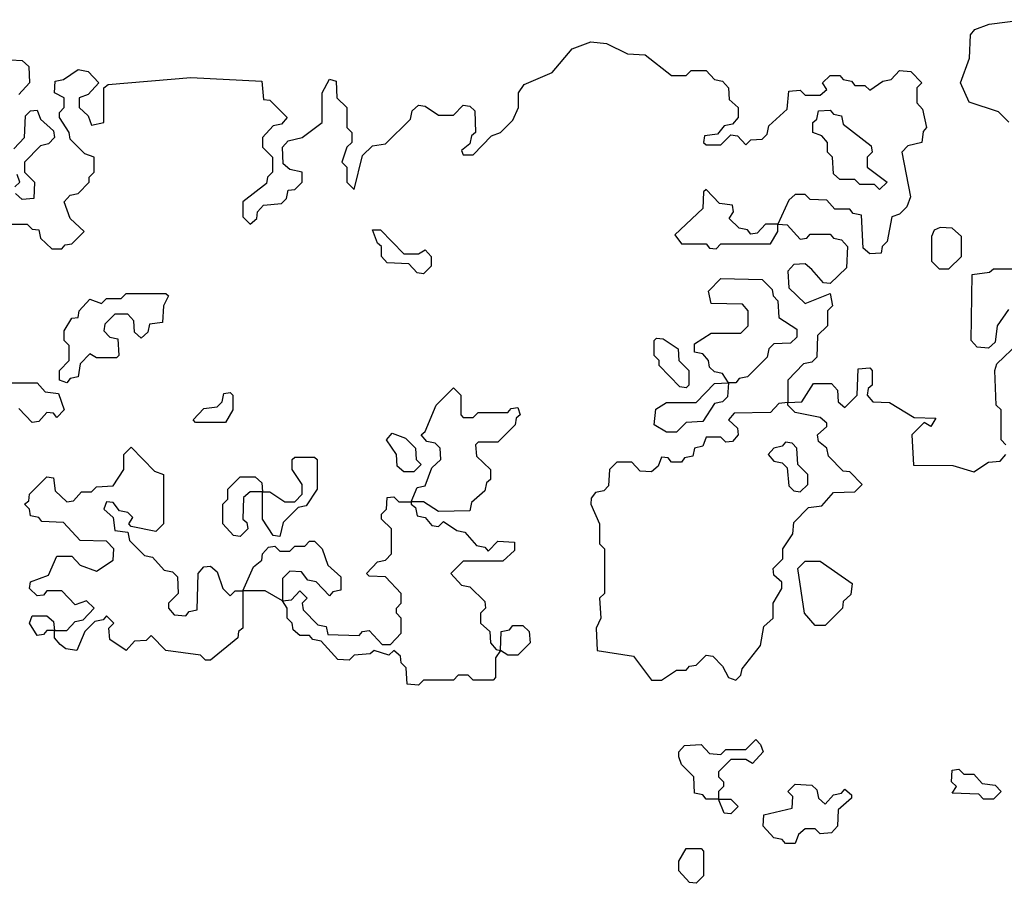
# Model space of a CAD drawing. Extents: x 2776963 to 2884430, y 684484 to 829250.
# Tile 143 of 256: x 2803950 to 2805937, y 798370 to 800112. Entities that reach past the tile are written whole.
import ezdxf

# ---------------------------------------------------------------- set-up
doc = ezdxf.new("R2010")
doc.units = 0

msp = doc.modelspace()

# ---------------------------------------------------------------- linework, layer by layer
at = {"layer": '0CON20XD'}
for points in [[(2805945.6, 799905.6), (2805925, 799926.7), (2805865.8, 799945.8), (2805848.6, 799985), (2805866.7, 800035), (2805868.3, 800081.7), (2805877.5, 800092.5), (2805906.2, 800103.8), (2805975, 800112.5)], [(2804945, 799910), (2804956.7, 799935), (2804956.7, 799965), (2804968, 799982), (2805024.1, 800005.9), (2805065, 800053.8), (2805102.3, 800067.7), (2805134.3, 800064.3), (2805176.7, 800043.3), (2805211.7, 800041.7), (2805265, 800000), (2805295, 800000), (2805305, 800010), (2805335, 800010), (2805351.7, 799991.7), (2805368.3, 799988.3), (2805380, 799975), (2805381.7, 799951.7), (2805400, 799935), (2805400, 799915), (2805388.3, 799901.7), (2805371.7, 799898.3), (2805358.3, 799881.7), (2805331.7, 799878.3), (2805330, 799865), (2805335, 799860), (2805365, 799860), (2805385, 799880), (2805398.3, 799878.3), (2805415, 799860), (2805425, 799870), (2805448.3, 799871.7), (2805458.3, 799881.7), (2805461.7, 799898.3), (2805498.3, 799931.7), (2805501.7, 799968.3), (2805525, 799970), (2805535, 799960), (2805565, 799960), (2805578.3, 799971.7), (2805570, 799985), (2805585, 800000), (2805605, 800000), (2805611.7, 799991.7), (2805628.3, 799988.3), (2805635, 799980), (2805655, 799980), (2805665, 799970), (2805691.7, 799988.3), (2805708.3, 799991.7), (2805725, 800010), (2805748.3, 800008.3), (2805770, 799985), (2805760, 799975), (2805760, 799945), (2805771.7, 799931.7), (2805780, 799895), (2805773, 799887), (2805770, 799865), (2805741.7, 799858.3), (2805730, 799845), (2805747.5, 799755), (2805740, 799735), (2805725, 799720), (2805710, 799715), (2805700, 799665), (2805690, 799655), (2805688.3, 799641.7), (2805665, 799640), (2805651.7, 799651.7), (2805648.3, 799718.3), (2805631.7, 799721.7), (2805625, 799730), (2805595, 799730), (2805578.3, 799748.3), (2805545, 799750), (2805535, 799760), (2805515, 799760), (2805501.7, 799748.3), (2805480, 799700), (2805455, 799700), (2805438.3, 799681.7), (2805425, 799680), (2805418.3, 799688.3), (2805401.7, 799691.7), (2805381.7, 799711.7), (2805390, 799725), (2805388.3, 799738.3), (2805361.7, 799741.7), (2805335, 799770), (2805330, 799765), (2805328.3, 799731.7), (2805271.7, 799678.3), (2805285, 799660), (2805335, 799660), (2805341.7, 799651.7), (2805355, 799650), (2805365, 799660), (2805465, 799660), (2805480, 799685), (2805480, 799700), (2805498.3, 799698.3), (2805525, 799670), (2805538.3, 799671.7), (2805545, 799680), (2805585, 799680), (2805591.7, 799671.7), (2805608.3, 799668.3), (2805620, 799655), (2805618.3, 799611.7), (2805585, 799580), (2805571.7, 799581.7), (2805548.3, 799608.3), (2805535, 799620), (2805511.7, 799618.3), (2805500, 799605), (2805501.7, 799571.7), (2805535, 799540), (2805585, 799560), (2805590, 799535), (2805580, 799525), (2805580, 799495), (2805560, 799475), (2805558.3, 799431.7), (2805548.3, 799421.7), (2805531.7, 799418.3), (2805500, 799385), (2805500, 799340), (2805481.7, 799338.3), (2805465, 799320), (2805391.7, 799318.3), (2805380, 799305), (2805398.3, 799288.3), (2805400, 799275), (2805388.3, 799261.7), (2805375, 799260), (2805365, 799270), (2805335, 799270), (2805328.3, 799251.7), (2805311.7, 799248.3), (2805308.3, 799231.7), (2805291.7, 799228.3), (2805285, 799220), (2805265, 799220), (2805258.3, 799228.3), (2805245, 799230), (2805238.3, 799211.7), (2805225, 799200), (2805201.7, 799201.7), (2805185, 799220), (2805155, 799220), (2805140, 799205), (2805138.3, 799171.7), (2805128.3, 799161.7), (2805111.7, 799158.3), (2805103, 799147), (2805102.5, 799135), (2805120, 799095), (2805120, 799055), (2805130, 799045), (2805130, 798955), (2805120, 798945), (2805122.5, 798905), (2805113.3, 798885), (2805115, 798840), (2805188.3, 798828.3), (2805225, 798780), (2805245, 798780), (2805275, 798800), (2805295, 798800), (2805301.7, 798808.3), (2805315, 798810), (2805335, 798830), (2805348.3, 798828.3), (2805368.3, 798808.3), (2805380, 798785), (2805395, 798780), (2805405, 798790), (2805407.5, 798802.5), (2805445, 798850), (2805451.7, 798888.3), (2805470, 798905), (2805470, 798935), (2805487.5, 798965), (2805487.5, 798977.5), (2805471.7, 798991.7), (2805470, 799005), (2805490, 799025), (2805490, 799045), (2805510, 799075), (2805511.7, 799098.3), (2805541.7, 799128.3), (2805568.3, 799131.7), (2805591.7, 799158.3), (2805635, 799160), (2805650, 799175), (2805625, 799200), (2805611.7, 799201.7), (2805581.7, 799231.7), (2805578.3, 799248.3), (2805561.7, 799261.7), (2805560, 799275), (2805578.3, 799291.7), (2805578.3, 799298.3), (2805565, 799310), (2805515, 799320), (2805500, 799335), (2805500, 799340), (2805528.3, 799341.7), (2805551.7, 799378.3), (2805588.3, 799378.3), (2805600, 799365), (2805601.7, 799341.7), (2805615, 799330), (2805640, 799355), (2805641.7, 799408.3), (2805665, 799410), (2805670, 799405), (2805670, 799375), (2805661.7, 799368.3), (2805660, 799355), (2805671.7, 799341.7), (2805705, 799340), (2805755, 799310), (2805798.3, 799308.3), (2805788.3, 799291.7), (2805775, 799300), (2805750, 799275), (2805753.6, 799213.6), (2805833, 799213), (2805875, 799200), (2805905, 799220), (2805928.3, 799221.7), (2805940, 799235)], [(2803931.7, 800031.7), (2803955, 800030), (2803968.3, 800018.3), (2803970, 799985), (2803948.3, 799961.7)], [(2803935, 799700), (2803965, 799700), (2803975, 799690), (2803988.3, 799688.3), (2803991.7, 799671.7), (2804015, 799650), (2804035, 799650), (2804041.7, 799658.3), (2804055, 799660), (2804080, 799685), (2804051.7, 799711.7), (2804040, 799745), (2804051.7, 799758.3), (2804068.3, 799761.7), (2804090, 799785), (2804090, 799795), (2804100, 799805), (2804100, 799835), (2804081.7, 799841.7), (2804051.7, 799871.7), (2804050, 799885), (2804030, 799915), (2804030, 799925), (2804040, 799935), (2804040, 799955), (2804020, 799965), (2804021.7, 799988.3), (2804038.3, 799991.7), (2804068.3, 800011.7), (2804088.3, 800008.3), (2804110, 799985), (2804088.3, 799961.7), (2804070, 799955), (2804070, 799935), (2804088.3, 799918.3), (2804095, 799900), (2804120, 799905), (2804120, 799975), (2804128.3, 799981.7), (2804295, 799996), (2804438.3, 799988.3), (2804441.7, 799951.7), (2804455, 799950), (2804490, 799915), (2804478.3, 799901.7), (2804461.7, 799898.3), (2804440, 799875), (2804440, 799855), (2804460, 799835), (2804460, 799805), (2804450, 799795), (2804448.3, 799781.7), (2804400, 799745), (2804400, 799715), (2804415, 799700), (2804428.3, 799711.7), (2804430, 799725), (2804441.7, 799738.3), (2804478.3, 799741.7), (2804488.3, 799751.7), (2804491.7, 799768.3), (2804505, 799770), (2804520, 799785), (2804520, 799805), (2804495, 799810), (2804481.7, 799821.7), (2804480, 799855), (2804491.7, 799868.3), (2804520, 799875), (2804560, 799905), (2804560, 799965), (2804575, 799992.5), (2804588.3, 799988.3), (2804590, 799955), (2804610, 799935), (2804610, 799895), (2804620, 799885), (2804620, 799865), (2804610, 799855), (2804600, 799825), (2804610, 799815), (2804610, 799785), (2804625, 799770), (2804641.7, 799838.3), (2804661.7, 799858.3), (2804688.3, 799861.7), (2804738.3, 799911.7), (2804741.7, 799928.3), (2804755, 799940), (2804768.3, 799938.3), (2804795, 799920), (2804825, 799920), (2804845, 799940), (2804858.3, 799938.3), (2804868.3, 799928.3), (2804870, 799885), (2804861.7, 799878.3), (2804858.3, 799861.7), (2804841.7, 799848.3), (2804845, 799840), (2804865, 799840), (2804901.7, 799878.3), (2804920, 799885), (2804945, 799910)], [(2803938.3, 799851.7), (2803960, 799875), (2803961.7, 799918.3), (2803971.7, 799928.3), (2803985, 799930), (2803991.7, 799911.7), (2804018.3, 799888.3), (2804020, 799875), (2804008.3, 799861.7), (2803991.7, 799858.3), (2803960, 799825), (2803960, 799805), (2803980, 799785), (2803978.3, 799751.7), (2803955, 799750), (2803941.7, 799761.7)], [(2805685, 799770), (2805675, 799780), (2805645, 799780), (2805635, 799790), (2805605, 799790), (2805591.7, 799801.7), (2805590, 799835), (2805580, 799845), (2805580, 799865), (2805568.3, 799878.3), (2805550, 799885), (2805550, 799905), (2805558.3, 799911.7), (2805561.7, 799928.3), (2805585, 799930), (2805591.7, 799921.7), (2805608.3, 799918.3), (2805611.7, 799901.7), (2805668.3, 799858.3), (2805670, 799845), (2805660, 799835), (2805660, 799815), (2805700, 799785), (2805685, 799770)], [(2803940, 799775), (2803950, 799785), (2803945, 799800)], [(2805825, 799610), (2805850, 799635), (2805850, 799675), (2805831.7, 799691.7), (2805807, 799693), (2805795, 799687.5), (2805790, 799675), (2805790, 799625), (2805805, 799610), (2805825, 799610)], [(2804765, 799600), (2804751.7, 799601.7), (2804735, 799620), (2804691.7, 799621.7), (2804680, 799635), (2804680, 799655), (2804671.7, 799661.7), (2804661.7, 799688.3), (2804678.3, 799688.3), (2804725, 799640), (2804755, 799640), (2804768.3, 799648.3), (2804780, 799635), (2804780, 799615), (2804765, 799600)], [(2805945, 799527.5), (2805922.5, 799495), (2805918.3, 799461.7), (2805905, 799450), (2805881.7, 799451.7), (2805870, 799465), (2805871.7, 799598.3), (2805907, 799603), (2805915, 799610), (2805955, 799610)], [(2805275, 799280), (2805255, 799280), (2805230, 799295), (2805233.6, 799326.4), (2805255, 799340), (2805315, 799340), (2805351.7, 799378.3), (2805380, 799380), (2805368.3, 799398.3), (2805351.7, 799401.7), (2805341.7, 799411.7), (2805340, 799425), (2805328.3, 799438.3), (2805311.7, 799441.7), (2805311.7, 799458.3), (2805345, 799480), (2805405, 799480), (2805420, 799495), (2805420, 799525), (2805408.3, 799538.3), (2805345, 799540), (2805340, 799565), (2805365, 799590), (2805448.3, 799588.3), (2805468.3, 799568.3), (2805470, 799555), (2805480, 799545), (2805481.7, 799511.7), (2805518.3, 799488.3), (2805518.3, 799471.7), (2805505, 799460), (2805471.7, 799458.3), (2805461.7, 799448.3), (2805458.3, 799431.7), (2805418.3, 799391.7), (2805401.7, 799388.3), (2805395, 799380), (2805380, 799380), (2805378.3, 799351.7), (2805368.3, 799341.7), (2805351.7, 799338.3), (2805328.3, 799301.7), (2805295, 799300), (2805275, 799280)], [(2804045, 799380), (2804030, 799385), (2804030, 799405), (2804050, 799425), (2804050, 799455), (2804040, 799465), (2804040, 799485), (2804055, 799510), (2804068.3, 799511.7), (2804070, 799525), (2804091.7, 799548.3), (2804115, 799540), (2804125, 799550), (2804155, 799550), (2804165, 799560), (2804245, 799560), (2804250, 799555), (2804240, 799535), (2804238.3, 799501.7), (2804211.7, 799498.3), (2804208.3, 799481.7), (2804195, 799470), (2804181.7, 799481.7), (2804180, 799505), (2804168.3, 799518.3), (2804141.7, 799518.3), (2804121.7, 799498.3), (2804120, 799485), (2804131.7, 799471.7), (2804148.3, 799468.3), (2804150, 799435), (2804145, 799430), (2804105, 799430), (2804091.7, 799438.3), (2804071.7, 799418.3), (2804068.3, 799391.7), (2804051.7, 799388.3), (2804045, 799380)], [(2805295, 799370), (2805281.7, 799371.7), (2805240, 799415), (2805240, 799425), (2805230, 799435), (2805230, 799465), (2805235, 799470), (2805248.3, 799468.3), (2805278.3, 799448.3), (2805280, 799425), (2805300, 799405), (2805300, 799375), (2805295, 799370)], [(2805940, 799255), (2805930, 799265), (2805930, 799325), (2805920, 799335), (2805917.5, 799405), (2805921.7, 799418.3), (2805965, 799460)], [(2803935, 799380), (2803985, 799380), (2804001.7, 799361.7), (2804028.3, 799358.3), (2804040, 799325), (2804025, 799310), (2804018.3, 799318.3), (2804005, 799320), (2803988.3, 799301.7), (2803975, 799300), (2803948.3, 799328.3)], [(2804755, 798770), (2804731.7, 798771.7), (2804730, 798805), (2804720, 798815), (2804718.3, 798828.3), (2804705, 798840), (2804695, 798830), (2804665, 798840), (2804657, 798833), (2804625, 798830), (2804615, 798820), (2804591.7, 798821.7), (2804558.3, 798858.3), (2804541.7, 798861.7), (2804535, 798870), (2804515, 798870), (2804501.7, 798881.7), (2804500, 798895), (2804490, 798905), (2804490, 798925), (2804480, 798940), (2804445, 798960), (2804400, 798960), (2804400, 798885), (2804391.7, 798878.3), (2804390, 798865), (2804335, 798820), (2804325, 798820), (2804315, 798830), (2804245, 798840), (2804215, 798870), (2804205, 798860), (2804181.7, 798858.3), (2804165, 798840), (2804131.7, 798861.7), (2804130, 798885), (2804140, 798895), (2804125, 798910), (2804118.3, 798901.7), (2804101.7, 798898.3), (2804081.7, 798878.3), (2804065, 798840), (2804043, 798843), (2804031.7, 798851.7), (2804020, 798865), (2804020, 798880), (2804005, 798880), (2803998.3, 798871.7), (2803985, 798870), (2803970, 798895), (2803975, 798910), (2804005, 798910), (2804018.3, 798898.3), (2804020, 798880), (2804045, 798880), (2804061.7, 798898.3), (2804078.3, 798901.7), (2804100, 798925), (2804085, 798940), (2804061.7, 798931.7), (2804035, 798960), (2804005, 798960), (2803998.3, 798951.7), (2803985, 798950), (2803970, 798965), (2803971.7, 798978.3), (2804008.3, 798991.7), (2804025, 799030), (2804055, 799030), (2804071.7, 799011.7), (2804105, 799000), (2804138.3, 799021.7), (2804140, 799045), (2804125, 799060), (2804071.7, 799061.7), (2804038.3, 799098.3), (2803995, 799100), (2803988.3, 799108.3), (2803971.7, 799111.7), (2803970, 799125), (2803960, 799135), (2803968.3, 799141.7), (2803970, 799155), (2804005, 799190), (2804018.3, 799188.3), (2804021.7, 799161.7), (2804045, 799140), (2804058.3, 799141.7), (2804075, 799160), (2804095, 799160), (2804105, 799170), (2804138.3, 799171.7), (2804160, 799205), (2804160, 799235), (2804175, 799250), (2804221.7, 799201.7), (2804240, 799195), (2804240, 799095), (2804225, 799080), (2804175, 799090), (2804170, 799095), (2804178.3, 799108.3), (2804168.3, 799118.3), (2804151.7, 799121.7), (2804138.3, 799138.3), (2804125, 799140), (2804120, 799125), (2804138.3, 799108.3), (2804141.7, 799081.7), (2804168.3, 799078.3), (2804171.7, 799061.7), (2804201.7, 799031.7), (2804218.3, 799028.3), (2804241.7, 799001.7), (2804258.3, 798998.3), (2804268.3, 798988.3), (2804270, 798955), (2804250, 798935), (2804250, 798925), (2804261.7, 798911.7), (2804285, 798910), (2804291.7, 798918.3), (2804308.3, 798921.7), (2804310, 798995), (2804321.7, 799008.3), (2804335, 799010), (2804348.3, 798998.3), (2804360, 798965), (2804375, 798950), (2804385, 798960), (2804400, 798960), (2804421.7, 799008.3), (2804438.3, 799021.7), (2804440, 799035), (2804451.7, 799048.3), (2804465, 799050), (2804475, 799040), (2804495, 799040), (2804505, 799050), (2804525, 799050), (2804535, 799060), (2804545, 799060), (2804560, 799045), (2804571.7, 799011.7), (2804598.3, 798988.3), (2804598.3, 798961.7), (2804581.7, 798958.3), (2804575, 798950), (2804548.3, 798978.3), (2804531.7, 798981.7), (2804518.3, 798998.3), (2804495, 799000), (2804480, 798985), (2804480, 798940), (2804498.3, 798941.7), (2804515, 798960), (2804530, 798945), (2804520, 798935), (2804521.7, 798921.7), (2804551.7, 798891.7), (2804568.3, 798888.3), (2804571.7, 798871.7), (2804635, 798870), (2804641.7, 798878.3), (2804655, 798880), (2804681.7, 798851.7), (2804698.3, 798851.7), (2804720, 798875), (2804720, 798905), (2804710, 798915), (2804710, 798925), (2804720, 798935), (2804720, 798955), (2804688.3, 798988.3), (2804655, 798990), (2804650, 798995), (2804671.7, 799018.3), (2804688.3, 799021.7), (2804700, 799035), (2804700, 799085), (2804680, 799105), (2804680, 799115), (2804690, 799125), (2804691.7, 799148.3), (2804705, 799150), (2804715, 799140), (2804740, 799140), (2804751.7, 799168.3), (2804768.3, 799171.7), (2804781.7, 799208.3), (2804800, 799225), (2804798.3, 799248.3), (2804788.3, 799258.3), (2804771.7, 799261.7), (2804760, 799275), (2804768.3, 799281.7), (2804790, 799335), (2804825, 799370), (2804840, 799355), (2804840, 799315), (2804845, 799310), (2804865, 799310), (2804875, 799320), (2804935, 799320), (2804941.7, 799328.3), (2804955, 799330), (2804960, 799315), (2804951.7, 799308.3), (2804950, 799295), (2804915, 799260), (2804875, 799260), (2804870, 799255), (2804871.7, 799231.7), (2804900, 799205), (2804900, 799185), (2804891.7, 799178.3), (2804888.3, 799161.7), (2804861.7, 799138.3), (2804858.3, 799121.7), (2804795, 799120), (2804765, 799140), (2804740, 799140), (2804740, 799135), (2804748.3, 799128.3), (2804751.7, 799111.7), (2804768.3, 799108.3), (2804781.7, 799091.7), (2804795, 799090), (2804805, 799100), (2804831.7, 799081.7), (2804848.3, 799078.3), (2804871.7, 799051.7), (2804888.3, 799048.3), (2804895, 799040), (2804915, 799060), (2804948.3, 799058.3), (2804948.3, 799041.7), (2804925, 799020), (2804845, 799020), (2804820, 798995), (2804841.7, 798971.7), (2804858.3, 798968.3), (2804888.3, 798938.3), (2804890, 798925), (2804880, 798915), (2804880, 798895), (2804898.3, 798878.3), (2804900, 798855), (2804911.7, 798841.7), (2804920, 798840), (2804921.7, 798878.3), (2804938.3, 798881.7), (2804945, 798890), (2804965, 798890), (2804978.3, 798878.3), (2804980, 798855), (2804955, 798830), (2804935, 798830), (2804920, 798840), (2804910, 798825), (2804910, 798785), (2804905, 798780), (2804865, 798780), (2804855, 798790), (2804835, 798790), (2804825, 798780), (2804765, 798780), (2804760, 798775), (2804755, 798770)], [(2804365, 799300), (2804305, 799300), (2804300, 799305), (2804321.7, 799328.3), (2804348.3, 799331.7), (2804358.3, 799341.7), (2804361.7, 799358.3), (2804375, 799360), (2804380, 799355), (2804380, 799325), (2804365, 799300)], [(2804745, 799200), (2804725, 799200), (2804711.7, 799211.7), (2804710, 799235), (2804690, 799265), (2804701.7, 799278.3), (2804728.3, 799268.3), (2804748.3, 799248.3), (2804750, 799225), (2804760, 799215), (2804745, 799200)], [(2805525, 799160), (2805540, 799175), (2805540, 799195), (2805520, 799215), (2805518.3, 799248.3), (2805508.3, 799258.3), (2805495, 799260), (2805488.3, 799251.7), (2805471.7, 799248.3), (2805460, 799235), (2805471.7, 799221.7), (2805488.3, 799218.3), (2805498.3, 799208.3), (2805501.7, 799171.7), (2805511.7, 799161.7), (2805525, 799160)], [(2804475, 799070), (2804461.7, 799071.7), (2804440, 799105), (2804440, 799160), (2804415, 799160), (2804401.7, 799148.3), (2804400, 799105), (2804408.3, 799098.3), (2804410, 799085), (2804395, 799070), (2804381.7, 799071.7), (2804360, 799095), (2804360, 799135), (2804370, 799145), (2804370, 799165), (2804395, 799190), (2804425, 799190), (2804438.3, 799178.3), (2804440, 799160), (2804455, 799160), (2804485, 799140), (2804505, 799140), (2804520, 799155), (2804520, 799175), (2804500, 799205), (2804500, 799225), (2804505, 799230), (2804545, 799230), (2804550, 799225), (2804550, 799165), (2804528.3, 799131.7), (2804511.7, 799128.3), (2804481.7, 799098.3), (2804475, 799070)], [(2805575, 798890), (2805555, 798890), (2805533.3, 798915), (2805520, 799005), (2805535, 799020), (2805565, 799020), (2805630, 798975), (2805627, 798953), (2805611.7, 798938.3), (2805610, 798925), (2805575, 798890)], [(2805385, 798510), (2805371.7, 798511.7), (2805360, 798540), (2805335, 798540), (2805328.3, 798548.3), (2805311.7, 798551.7), (2805310, 798585), (2805285, 798610), (2805280, 798625), (2805280, 798635), (2805291.7, 798648.3), (2805325, 798650), (2805341.7, 798631.7), (2805365, 798630), (2805375, 798640), (2805415, 798640), (2805435, 798660), (2805445, 798650), (2805450, 798635), (2805428.3, 798611.7), (2805415, 798620), (2805385, 798620), (2805360, 798595), (2805360, 798585), (2805370, 798575), (2805370, 798565), (2805360, 798555), (2805360, 798540), (2805385, 798540), (2805400, 798525), (2805385, 798510)], [(2805915, 798540), (2805895, 798540), (2805885, 798550), (2805831.7, 798551.7), (2805840, 798565), (2805830, 798575), (2805831.7, 798598.3), (2805845, 798600), (2805855, 798590), (2805875, 798590), (2805891.7, 798571.7), (2805918.3, 798568.3), (2805930, 798555), (2805915, 798540)], [(2805515, 798450), (2805495, 798450), (2805488.3, 798458.3), (2805471.7, 798461.7), (2805450, 798485), (2805451.7, 798508.3), (2805508.3, 798521.7), (2805510, 798545), (2805500, 798555), (2805515, 798570), (2805548.3, 798568.3), (2805558.3, 798558.3), (2805561.7, 798541.7), (2805575, 798530), (2805591.7, 798548.3), (2805608.3, 798551.7), (2805615, 798560), (2805628.3, 798548.3), (2805628.3, 798541.7), (2805601.7, 798518.3), (2805600, 798485), (2805588.3, 798471.7), (2805565, 798470), (2805555, 798480), (2805535, 798480), (2805521.7, 798468.3), (2805515, 798450)], [(2805315, 798370), (2805301.7, 798371.7), (2805280, 798395), (2805280, 798415), (2805295, 798440), (2805325, 798440), (2805330, 798435), (2805330, 798385), (2805315, 798370)]]:
    msp.add_lwpolyline(points, dxfattribs=at)

doc.saveas('drawing.dxf')
